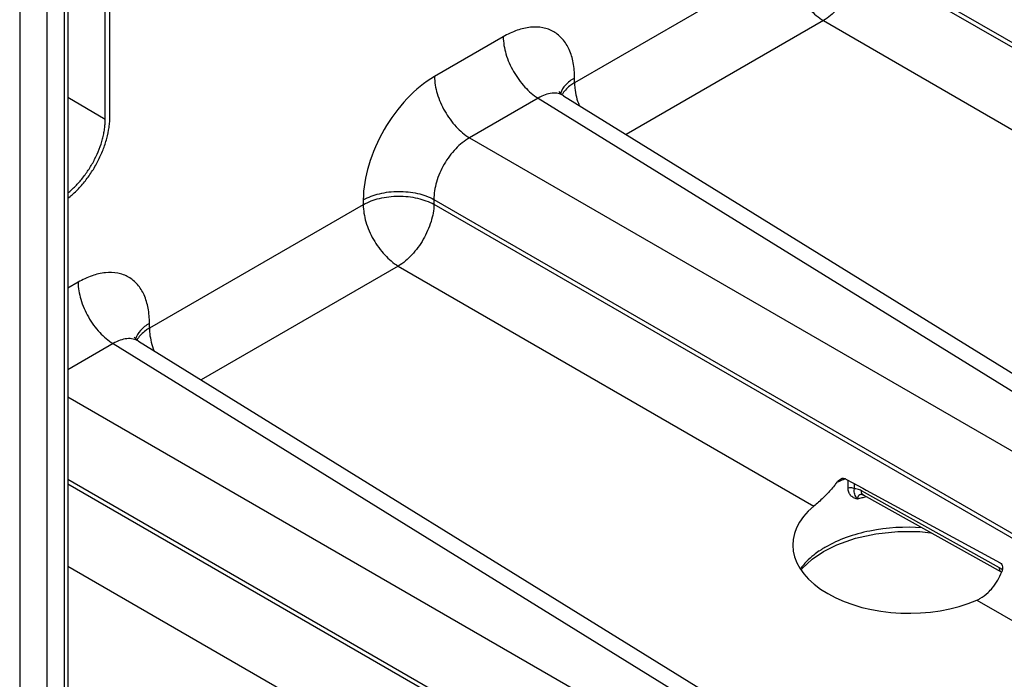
# Model space of a CAD drawing. Header units: inches. Extents: x 0 to 34, y 0 to 22.
# Tile 47 of 117: x 5.5 to 7, y 15.8 to 16.8. Entities that reach past the tile are written whole.
import ezdxf

# ---------------------------------------------------------------- set-up
doc = ezdxf.new("R2010")
doc.units = ezdxf.units.IN
doc.header["$LTSCALE"] = 1.87
doc.header["$MEASUREMENT"] = 0
doc.layers.get('0').update_dxf_attribs({"linetype": 'CONTINUOUS'})

msp = doc.modelspace()

# ---------------------------------------------------------------- linework, layer by layer
at = {"color": 7, "linetype": 'CONTINUOUS'}
for p, q in [((5.4617, 17.3887), (5.4617, 14.7201)), ((5.5038, 17.3889), (5.5038, 14.7203)), ((5.5305, 17.3039), (5.5305, 14.8362)), ((5.536, 17.3116), (5.536, 14.8439)), ((5.5941, 16.6372), (5.5941, 17.0177)), ((5.6012, 16.6413), (5.6012, 17.0218)), ((6.7601, 16.8928), (7.8058, 16.2891)), ((6.6508, 16.8849), (6.3201, 16.6939)), ((6.7601, 16.8855), (7.8058, 16.2817)), ((6.705, 16.7899), (6.4, 16.6139)), ((6.705, 16.7899), (7.348, 16.4187)), ((6.2098, 16.765), (6.1035, 16.7036)), ((6.3201, 16.6939), (6.3201, 16.7013)), ((5.5941, 16.6372), (5.536, 16.6708)), ((6.264, 16.67), (6.1577, 16.6086)), ((6.264, 16.67), (7.2737, 16.0456)), ((6.3032, 16.6737), (7.3137, 16.0488)), ((6.1577, 16.6086), (7.2033, 16.0049)), ((5.9932, 16.5126), (5.9932, 16.5052)), ((6.1025, 16.5131), (7.1482, 15.9094)), ((6.1025, 16.5131), (6.1025, 16.5058)), ((5.9932, 16.5052), (5.6624, 16.3142)), ((6.1025, 16.5058), (7.1482, 15.902)), ((6.0474, 16.4102), (5.7424, 16.2342)), ((6.0474, 16.4102), (6.6904, 16.039)), ((5.5521, 16.3853), (5.536, 16.376)), ((5.6624, 16.3142), (5.6624, 16.3216)), ((5.6063, 16.2903), (5.536, 16.2497)), ((5.6063, 16.2903), (6.6161, 15.6659)), ((5.6456, 16.294), (6.6561, 15.6691)), ((5.536, 16.2082), (6.5457, 15.6252)), ((5.536, 16.0808), (6.4906, 15.5297)), ((5.536, 16.0735), (6.4906, 15.5223)), ((6.7381, 16.0816), (6.7419, 16.0796)), ((6.7419, 16.0796), (6.7496, 16.0754)), ((6.7434, 16.0667), (6.7435, 16.0787)), ((6.7496, 16.0754), (6.7659, 16.0666)), ((6.7529, 16.0659), (6.753, 16.0735)), ((6.7637, 16.0572), (6.7637, 16.0572)), ((6.9772, 15.9436), (6.7638, 16.0626)), ((6.7644, 16.0569), (6.7669, 16.0558)), ((6.7659, 16.0666), (6.7712, 16.0637)), ((6.9803, 15.9368), (6.7669, 16.0558)), ((6.7712, 16.0637), (6.9784, 15.9513)), ((5.536, 15.9461), (6.0328, 15.6593)), ((6.9811, 15.9412), (6.9772, 15.9436)), ((6.9424, 15.8935), (7.093, 15.8065))]:
    msp.add_line(p, q, dxfattribs=at)
for points in [[(6.3032, 16.6737), (6.2983, 16.6778), (6.2964, 16.6801)], [(5.6456, 16.294), (5.6407, 16.2981), (5.6388, 16.3004)], [(6.7632, 16.0572), (6.7632, 16.0572), (6.7644, 16.0569)], [(6.7052, 15.9689), (6.7259, 15.9792), (6.7545, 15.9892), (6.7863, 15.9961), (6.8199, 15.9997), (6.8542, 15.9996), (6.8709, 15.9978)], [(6.6709, 15.9404), (6.6723, 15.9425), (6.6877, 15.9571), (6.7052, 15.9689)]]:
    msp.add_lwpolyline(points, dxfattribs=at)
for centre, radius, start, end in [((6.3308, 16.6593), 0.0342, 148.369, 151.5312), ((5.6732, 16.2796), 0.0342, 148.369, 151.5312), ((6.8104, 15.8884), 0.2055, 111.6372, 114.2589), ((6.8147, 15.8776), 0.2171, 110.3953, 111.6498), ((6.8262, 15.8033), 0.2559, 103.9629, 105.5889), ((6.828, 15.7964), 0.263, 103.261, 103.9674), ((6.8289, 15.7922), 0.2673, 102.4026, 103.2607), ((6.7853, 15.8415), 0.1546, 122.1563, 124.0539), ((6.7906, 15.8331), 0.1646, 119.99, 122.1538), ((6.9566, 15.9076), 0.0415, 52.6296, 53.848)]:
    msp.add_arc(centre, radius, start, end, dxfattribs=at)
msp.add_ellipse((6.8348, 15.9772), major_axis=(0.1771, -0.0027), ratio=0.587374, start_param=2.532726, end_param=5.374238, dxfattribs=at)
for points, knots in [([(6.6508, 16.8849), (6.6508, 16.876), (6.6541, 16.8571), (6.6657, 16.8306), (6.6827, 16.8071), (6.6973, 16.7946), (6.705, 16.7899)], [0, 0, 0, 0, 0.236705, 0.498902, 0.761696, 1, 1, 1, 1]), ([(6.7601, 16.8855), (6.76, 16.8765), (6.7564, 16.8575), (6.7445, 16.8308), (6.7273, 16.8072), (6.7127, 16.7946), (6.705, 16.7899)], [0, 0, 0, 0, 0.23672, 0.499994, 0.763271, 1, 1, 1, 1]), ([(6.3201, 16.7013), (6.3201, 16.7092), (6.3189, 16.7242), (6.3128, 16.7449), (6.3025, 16.7617), (6.2883, 16.7736), (6.2708, 16.78), (6.2511, 16.7805), (6.2302, 16.7754), (6.2166, 16.7689), (6.2098, 16.765)], [0, 0, 0, 0, 0.144893, 0.274508, 0.391101, 0.499988, 0.608876, 0.725475, 0.855098, 1, 1, 1, 1]), ([(6.2098, 16.765), (6.2098, 16.756), (6.2131, 16.7372), (6.2247, 16.7107), (6.2417, 16.6871), (6.2562, 16.6746), (6.264, 16.67)], [0, 0, 0, 0, 0.236705, 0.498902, 0.761696, 1, 1, 1, 1]), ([(6.1035, 16.7036), (6.0878, 16.6946), (6.0582, 16.6696), (6.0236, 16.6224), (6, 16.5688), (5.9932, 16.5307), (5.9932, 16.5126)], [0, 0, 0, 0, 0.237212, 0.500005, 0.762795, 1, 1, 1, 1]), ([(6.1035, 16.7036), (6.1035, 16.6947), (6.1068, 16.6758), (6.1184, 16.6493), (6.1354, 16.6258), (6.1499, 16.6133), (6.1577, 16.6086)], [0, 0, 0, 0, 0.236705, 0.498902, 0.761696, 1, 1, 1, 1]), ([(6.3201, 16.7013), (6.3149, 16.6983), (6.306, 16.6917), (6.2999, 16.6822), (6.2984, 16.6774)], [0, 0, 0, 0, 0.542608, 1, 1, 1, 1]), ([(6.3201, 16.6939), (6.3181, 16.6928), (6.3111, 16.6883), (6.3049, 16.6823), (6.3017, 16.6772)], [0, 0, 0, 0, 0.27466, 1, 1, 1, 1]), ([(6.3201, 16.6939), (6.3201, 16.6912), (6.3207, 16.6792), (6.3238, 16.6674), (6.3271, 16.6588)], [0, 0, 0, 0, 0.232683, 1, 1, 1, 1]), ([(6.3032, 16.6737), (6.3006, 16.6753), (6.2947, 16.6777), (6.2848, 16.678), (6.2742, 16.6754), (6.2674, 16.6721), (6.264, 16.67)], [0, 0, 0, 0, 0.218935, 0.451599, 0.710118, 1, 1, 1, 1]), ([(5.5361, 16.5151), (5.5408, 16.5187), (5.5475, 16.5246), (5.5558, 16.5333), (5.5619, 16.5404), (5.5677, 16.5479), (5.5731, 16.5558), (5.5782, 16.564), (5.5843, 16.5753), (5.5909, 16.5897), (5.5967, 16.6072), (5.5998, 16.6218), (5.601, 16.6331), (5.6012, 16.6386), (5.6012, 16.6413)], [0, 0, 0, 0, 0.12008, 0.182696, 0.246637, 0.311597, 0.377252, 0.443269, 0.50931, 0.640068, 0.766918, 0.887542, 0.944925, 1, 1, 1, 1]), ([(5.5361, 16.5234), (5.5381, 16.525), (5.5422, 16.5284), (5.5501, 16.5359), (5.5594, 16.5464), (5.5693, 16.5603), (5.5779, 16.5752), (5.5849, 16.5908), (5.5893, 16.6041), (5.5918, 16.6147), (5.5931, 16.6224), (5.5939, 16.6299), (5.5941, 16.6348), (5.5941, 16.6372)], [0, 0, 0, 0, 0.059439, 0.120683, 0.247482, 0.378125, 0.510045, 0.640599, 0.767218, 0.82834, 0.887666, 0.944966, 1, 1, 1, 1]), ([(6.1577, 16.6086), (6.1497, 16.6042), (6.1347, 16.5919), (6.1173, 16.5683), (6.1055, 16.5414), (6.1024, 16.5222), (6.1025, 16.5131)], [0, 0, 0, 0, 0.237703, 0.500005, 0.762304, 1, 1, 1, 1]), ([(5.9932, 16.5126), (6.0009, 16.517), (6.0189, 16.5236), (6.0477, 16.5268), (6.0765, 16.5239), (6.0947, 16.5175), (6.1025, 16.5131)], [0, 0, 0, 0, 0.236711, 0.498908, 0.761699, 1, 1, 1, 1]), ([(5.9932, 16.5052), (6.0009, 16.5097), (6.0189, 16.5162), (6.0477, 16.5195), (6.0765, 16.5165), (6.0947, 16.5101), (6.1025, 16.5058)], [0, 0, 0, 0, 0.236708, 0.498907, 0.761698, 1, 1, 1, 1]), ([(5.9932, 16.5052), (5.9932, 16.4963), (5.9965, 16.4774), (6.0081, 16.4509), (6.0251, 16.4274), (6.0397, 16.4149), (6.0474, 16.4102)], [0, 0, 0, 0, 0.236705, 0.498902, 0.761696, 1, 1, 1, 1]), ([(6.1025, 16.5058), (6.1024, 16.4968), (6.0988, 16.4778), (6.0869, 16.4511), (6.0697, 16.4275), (6.0551, 16.4149), (6.0474, 16.4102)], [0, 0, 0, 0, 0.23672, 0.499994, 0.763271, 1, 1, 1, 1]), ([(5.6624, 16.3216), (5.6624, 16.3295), (5.6612, 16.3446), (5.6552, 16.3652), (5.6449, 16.382), (5.6307, 16.3939), (5.6132, 16.4003), (5.5935, 16.4008), (5.5726, 16.3957), (5.559, 16.3892), (5.5521, 16.3853)], [0, 0, 0, 0, 0.144893, 0.274508, 0.391101, 0.499988, 0.608876, 0.725475, 0.855098, 1, 1, 1, 1]), ([(5.5521, 16.3853), (5.5521, 16.3764), (5.5555, 16.3575), (5.5671, 16.331), (5.584, 16.3074), (5.5986, 16.2949), (5.6063, 16.2903)], [0, 0, 0, 0, 0.236705, 0.498902, 0.761696, 1, 1, 1, 1]), ([(5.6624, 16.3216), (5.6573, 16.3186), (5.6484, 16.312), (5.6423, 16.3025), (5.6408, 16.2977)], [0, 0, 0, 0, 0.542608, 1, 1, 1, 1]), ([(5.6624, 16.3142), (5.6605, 16.3131), (5.6535, 16.3086), (5.6473, 16.3026), (5.6441, 16.2975)], [0, 0, 0, 0, 0.27466, 1, 1, 1, 1]), ([(5.6624, 16.3142), (5.6624, 16.3115), (5.6631, 16.2995), (5.6662, 16.2877), (5.6695, 16.2791)], [0, 0, 0, 0, 0.232683, 1, 1, 1, 1]), ([(5.6456, 16.294), (5.643, 16.2956), (5.6371, 16.298), (5.6272, 16.2983), (5.6166, 16.2957), (5.6098, 16.2924), (5.6063, 16.2903)], [0, 0, 0, 0, 0.218935, 0.451599, 0.710118, 1, 1, 1, 1]), ([(6.7259, 16.0758), (6.7246, 16.0741), (6.7195, 16.0675), (6.7139, 16.0613), (6.7096, 16.0568)], [0, 0, 0, 0, 0.253894, 1, 1, 1, 1]), ([(6.7259, 16.0758), (6.7264, 16.0764), (6.7283, 16.0787), (6.7307, 16.0807), (6.7328, 16.0815)], [0, 0, 0, 0, 0.257937, 1, 1, 1, 1]), ([(6.7328, 16.0815), (6.7332, 16.0817), (6.7349, 16.0823), (6.7369, 16.0823), (6.7381, 16.0816)], [0, 0, 0, 0, 0.265323, 1, 1, 1, 1]), ([(6.7096, 16.0568), (6.7079, 16.0551), (6.7018, 16.0489), (6.6953, 16.043), (6.6904, 16.039)], [0, 0, 0, 0, 0.270816, 1, 1, 1, 1]), ([(6.7575, 16.0498), (6.7554, 16.0503), (6.7516, 16.0516), (6.7469, 16.0553), (6.7439, 16.0605), (6.7433, 16.0646), (6.7434, 16.0667)], [0, 0, 0, 0, 0.259085, 0.500056, 0.740181, 1, 1, 1, 1]), ([(6.7529, 16.0659), (6.7522, 16.0663), (6.7492, 16.0675), (6.7457, 16.0675), (6.7434, 16.0667)], [0, 0, 0, 0, 0.23555, 1, 1, 1, 1]), ([(6.7575, 16.0498), (6.7566, 16.0511), (6.7551, 16.0535), (6.7533, 16.0573), (6.7523, 16.0614), (6.7526, 16.0644), (6.7529, 16.0659)], [0, 0, 0, 0, 0.267128, 0.493762, 0.726005, 1, 1, 1, 1]), ([(6.7638, 16.0626), (6.7629, 16.0632), (6.7595, 16.0649), (6.7557, 16.0659), (6.7529, 16.0659)], [0, 0, 0, 0, 0.274321, 1, 1, 1, 1]), ([(6.7599, 16.0553), (6.7592, 16.0547), (6.7579, 16.0529), (6.7575, 16.0509), (6.7575, 16.0498)], [0, 0, 0, 0, 0.482459, 1, 1, 1, 1]), ([(6.7637, 16.0572), (6.7633, 16.0571), (6.762, 16.0567), (6.7607, 16.056), (6.7599, 16.0553)], [0, 0, 0, 0, 0.259379, 1, 1, 1, 1]), ([(6.7669, 16.0558), (6.7659, 16.0563), (6.7641, 16.0585), (6.7638, 16.0612), (6.7638, 16.0626)], [0, 0, 0, 0, 0.446452, 1, 1, 1, 1]), ([(6.8576, 16.0055), (6.8308, 16.0073), (6.7906, 16.005), (6.7409, 15.9915), (6.7185, 15.9814), (6.7083, 15.9756)], [0, 0, 0, 0, 0.524137, 0.772097, 1, 1, 1, 1]), ([(6.6987, 15.9696), (6.6958, 15.9676), (6.6849, 15.9597), (6.6752, 15.95), (6.6695, 15.942)], [0, 0, 0, 0, 0.267867, 1, 1, 1, 1]), ([(6.9784, 15.9513), (6.9805, 15.9501), (6.983, 15.9449), (6.982, 15.9398), (6.981, 15.9374)], [0, 0, 0, 0, 0.471417, 1, 1, 1, 1]), ([(6.96, 15.9054), (6.9622, 15.9075), (6.971, 15.9169), (6.9773, 15.9284), (6.981, 15.9374)], [0, 0, 0, 0, 0.242557, 1, 1, 1, 1]), ([(6.978, 15.9394), (6.9779, 15.9397), (6.9774, 15.9411), (6.9772, 15.9425), (6.9772, 15.9436)], [0, 0, 0, 0, 0.230014, 1, 1, 1, 1]), ([(6.9803, 15.9368), (6.9796, 15.9372), (6.9787, 15.9381), (6.9781, 15.9391), (6.978, 15.9394)], [0, 0, 0, 0, 0.732215, 1, 1, 1, 1]), ([(6.9424, 15.8935), (6.944, 15.8942), (6.9503, 15.8973), (6.9561, 15.9017), (6.96, 15.9054)], [0, 0, 0, 0, 0.244514, 1, 1, 1, 1])]:
    msp.add_open_spline(points, degree=3, knots=knots, dxfattribs=at)

doc.saveas('drawing.dxf')
